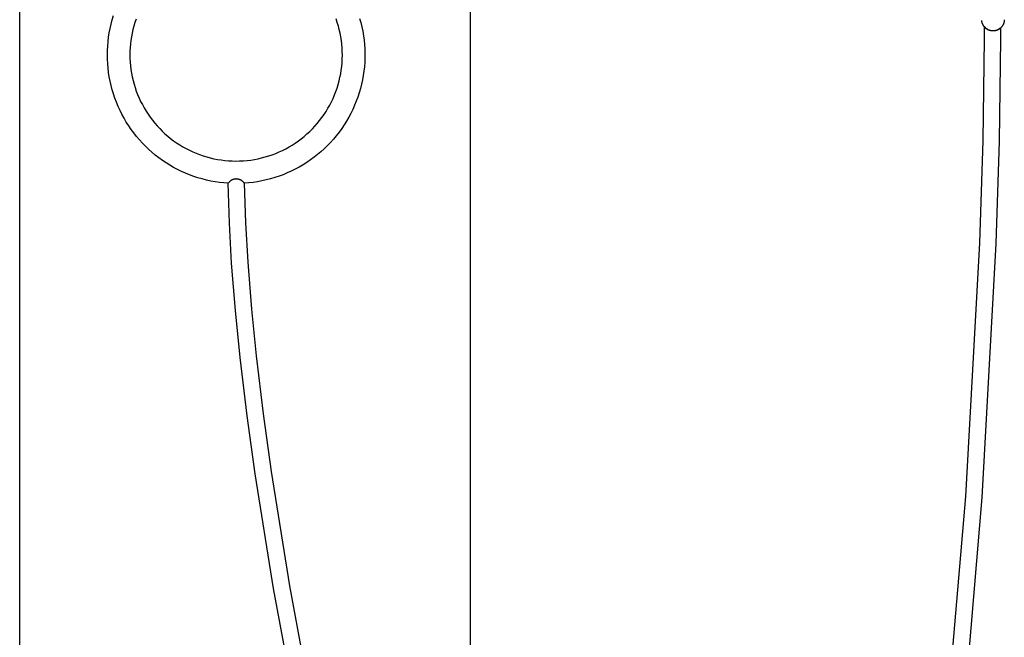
# Model space of a CAD drawing. Header units: millimetres. Extents: x 5000 to 6232, y 0 to 1346.
# Tile 7 of 11: x 5720 to 5781, y 1169 to 1207. Entities that reach past the tile are written whole.
import ezdxf

# ---------------------------------------------------------------- set-up
doc = ezdxf.new("R2010")
doc.units = ezdxf.units.MM
doc.layers.add('Make2D$Sichtbar$Kurven', color=18, linetype='Continuous', true_color=0x000000)

msp = doc.modelspace()

# ---------------------------------------------------------------- linework, layer by layer
at = {"layer": 'Make2D$Sichtbar$Kurven', "color": 18, "lineweight": -3, "true_color": 0x000000}
for p, q in [((5720.012, 723.54), (5720.012, 1223.54)), ((5748.012, 1223.54), (5748.012, 1126.468)), ((5725.764, 1206.886), (5725.843, 1207.15)), ((5725.633, 1206.352), (5725.694, 1206.62)), ((5725.694, 1206.62), (5725.764, 1206.886)), ((5727.109, 1206.499), (5727.052, 1206.28)), ((5727.174, 1206.715), (5727.109, 1206.499)), ((5727.246, 1206.929), (5727.174, 1206.715)), ((5739.747, 1206.725), (5739.673, 1206.943)), ((5739.814, 1206.505), (5739.747, 1206.725)), ((5739.872, 1206.282), (5739.814, 1206.505)), ((5741.133, 1206.983), (5741.207, 1206.717)), ((5741.207, 1206.717), (5741.271, 1206.448)), ((5779.796, 1206.834), (5779.794, 1206.858)), ((5779.799, 1206.81), (5779.796, 1206.834)), ((5779.803, 1206.786), (5779.799, 1206.81)), ((5779.807, 1206.762), (5779.803, 1206.786)), ((5779.812, 1206.738), (5779.807, 1206.762)), ((5779.818, 1206.715), (5779.812, 1206.738)), ((5779.825, 1206.691), (5779.818, 1206.715)), ((5779.833, 1206.668), (5779.825, 1206.691)), ((5779.841, 1206.646), (5779.833, 1206.668)), ((5779.85, 1206.623), (5779.841, 1206.646)), ((5779.86, 1206.601), (5779.85, 1206.623)), ((5779.871, 1206.579), (5779.86, 1206.601)), ((5779.882, 1206.558), (5779.871, 1206.579)), ((5779.894, 1206.537), (5779.882, 1206.558)), ((5779.907, 1206.517), (5779.894, 1206.537)), ((5779.921, 1206.496), (5779.907, 1206.517)), ((5779.935, 1206.477), (5779.921, 1206.496)), ((5781.075, 1206.511), (5781.062, 1206.491)), ((5781.088, 1206.531), (5781.075, 1206.511)), ((5781.101, 1206.552), (5781.088, 1206.531)), ((5781.113, 1206.573), (5781.101, 1206.552)), ((5781.123, 1206.595), (5781.113, 1206.573)), ((5781.134, 1206.617), (5781.123, 1206.595)), ((5781.143, 1206.639), (5781.134, 1206.617)), ((5781.152, 1206.662), (5781.143, 1206.639)), ((5781.16, 1206.685), (5781.152, 1206.662)), ((5781.167, 1206.708), (5781.16, 1206.685)), ((5781.173, 1206.731), (5781.167, 1206.708)), ((5781.178, 1206.755), (5781.173, 1206.731)), ((5781.183, 1206.779), (5781.178, 1206.755)), ((5781.187, 1206.803), (5781.183, 1206.779)), ((5781.189, 1206.827), (5781.187, 1206.803)), ((5781.192, 1206.851), (5781.189, 1206.827)), ((5781.193, 1206.875), (5781.192, 1206.851)), ((5781.193, 1206.899), (5781.193, 1206.875)), ((5725.538, 1205.81), (5725.581, 1206.082)), ((5725.581, 1206.082), (5725.633, 1206.352)), ((5727.002, 1206.059), (5726.959, 1205.837)), ((5727.052, 1206.28), (5727.002, 1206.059)), ((5739.923, 1206.058), (5739.872, 1206.282)), ((5739.966, 1205.832), (5739.923, 1206.058)), ((5741.271, 1206.448), (5741.326, 1206.178)), ((5741.326, 1206.178), (5741.372, 1205.905)), ((5741.372, 1205.905), (5741.409, 1205.631)), ((5779.95, 1206.458), (5779.935, 1206.477)), ((5779.966, 1206.439), (5779.95, 1206.458)), ((5779.975, 1206.45), (5779.961, 1206.468)), ((5779.962, 1205.709), (5779.962, 1206.468)), ((5779.982, 1206.421), (5779.966, 1206.439)), ((5779.989, 1206.433), (5779.975, 1206.45)), ((5779.999, 1206.404), (5779.982, 1206.421)), ((5780.003, 1206.416), (5779.989, 1206.433)), ((5780.016, 1206.387), (5779.999, 1206.404)), ((5780.019, 1206.399), (5780.003, 1206.416)), ((5780.034, 1206.371), (5780.016, 1206.387)), ((5780.035, 1206.384), (5780.019, 1206.399)), ((5780.053, 1206.355), (5780.034, 1206.371)), ((5780.051, 1206.368), (5780.035, 1206.384)), ((5780.068, 1206.354), (5780.051, 1206.368)), ((5780.072, 1206.34), (5780.053, 1206.355)), ((5780.085, 1206.339), (5780.068, 1206.354)), ((5780.092, 1206.326), (5780.072, 1206.34)), ((5780.103, 1206.326), (5780.085, 1206.339)), ((5780.112, 1206.313), (5780.092, 1206.326)), ((5780.122, 1206.313), (5780.103, 1206.326)), ((5780.132, 1206.3), (5780.112, 1206.313)), ((5780.141, 1206.301), (5780.122, 1206.313)), ((5780.153, 1206.288), (5780.132, 1206.3)), ((5780.16, 1206.289), (5780.141, 1206.301)), ((5780.175, 1206.276), (5780.153, 1206.288)), ((5780.179, 1206.278), (5780.16, 1206.289)), ((5780.197, 1206.266), (5780.175, 1206.276)), ((5780.199, 1206.268), (5780.179, 1206.278)), ((5780.219, 1206.256), (5780.197, 1206.266)), ((5780.22, 1206.258), (5780.199, 1206.268)), ((5780.241, 1206.247), (5780.219, 1206.256)), ((5780.24, 1206.25), (5780.22, 1206.258)), ((5780.261, 1206.241), (5780.24, 1206.25)), ((5780.264, 1206.238), (5780.241, 1206.247)), ((5780.282, 1206.234), (5780.261, 1206.241)), ((5780.287, 1206.231), (5780.264, 1206.238)), ((5780.304, 1206.227), (5780.282, 1206.234)), ((5780.31, 1206.224), (5780.287, 1206.231)), ((5780.325, 1206.221), (5780.304, 1206.227)), ((5780.334, 1206.218), (5780.31, 1206.224)), ((5780.347, 1206.216), (5780.325, 1206.221)), ((5780.357, 1206.213), (5780.334, 1206.218)), ((5780.369, 1206.212), (5780.347, 1206.216)), ((5780.381, 1206.209), (5780.357, 1206.213)), ((5780.391, 1206.208), (5780.369, 1206.212)), ((5780.405, 1206.205), (5780.381, 1206.209)), ((5780.414, 1206.205), (5780.391, 1206.208)), ((5780.429, 1206.202), (5780.405, 1206.205)), ((5780.436, 1206.203), (5780.414, 1206.205)), ((5780.453, 1206.201), (5780.429, 1206.202)), ((5780.458, 1206.202), (5780.436, 1206.203)), ((5780.478, 1206.2), (5780.453, 1206.201)), ((5780.481, 1206.201), (5780.458, 1206.202)), ((5780.502, 1206.2), (5780.478, 1206.2)), ((5780.503, 1206.201), (5780.481, 1206.201)), ((5780.526, 1206.2), (5780.502, 1206.2)), ((5780.526, 1206.202), (5780.503, 1206.201)), ((5780.548, 1206.204), (5780.526, 1206.202)), ((5780.55, 1206.202), (5780.526, 1206.2)), ((5780.57, 1206.206), (5780.548, 1206.204)), ((5780.574, 1206.204), (5780.55, 1206.202)), ((5780.592, 1206.209), (5780.57, 1206.206)), ((5780.599, 1206.208), (5780.574, 1206.204)), ((5780.615, 1206.213), (5780.592, 1206.209)), ((5780.622, 1206.212), (5780.599, 1206.208)), ((5780.636, 1206.218), (5780.615, 1206.213)), ((5780.646, 1206.216), (5780.622, 1206.212)), ((5780.658, 1206.224), (5780.636, 1206.218)), ((5780.67, 1206.222), (5780.646, 1206.216)), ((5780.68, 1206.23), (5780.658, 1206.224)), ((5780.693, 1206.229), (5780.67, 1206.222)), ((5780.701, 1206.237), (5780.68, 1206.23)), ((5780.716, 1206.236), (5780.693, 1206.229)), ((5780.722, 1206.245), (5780.701, 1206.237)), ((5780.739, 1206.244), (5780.716, 1206.236)), ((5780.743, 1206.253), (5780.722, 1206.245)), ((5780.762, 1206.253), (5780.739, 1206.244)), ((5780.763, 1206.262), (5780.743, 1206.253)), ((5780.784, 1206.263), (5780.762, 1206.253)), ((5780.784, 1206.272), (5780.763, 1206.262)), ((5780.803, 1206.282), (5780.784, 1206.272)), ((5780.806, 1206.273), (5780.784, 1206.263)), ((5780.823, 1206.294), (5780.803, 1206.282)), ((5780.827, 1206.284), (5780.806, 1206.273)), ((5780.842, 1206.305), (5780.823, 1206.294)), ((5780.848, 1206.296), (5780.827, 1206.284)), ((5780.861, 1206.318), (5780.842, 1206.305)), ((5780.869, 1206.309), (5780.848, 1206.296)), ((5780.879, 1206.331), (5780.861, 1206.318)), ((5780.889, 1206.322), (5780.869, 1206.309)), ((5780.897, 1206.345), (5780.879, 1206.331)), ((5780.909, 1206.336), (5780.889, 1206.322)), ((5780.914, 1206.359), (5780.897, 1206.345)), ((5780.928, 1206.351), (5780.909, 1206.336)), ((5780.93, 1206.374), (5780.914, 1206.359)), ((5780.947, 1206.366), (5780.928, 1206.351)), ((5780.947, 1206.39), (5780.93, 1206.374)), ((5780.962, 1206.406), (5780.947, 1206.39)), ((5780.965, 1206.382), (5780.947, 1206.366)), ((5780.962, 1206.406), (5780.962, 1205.709)), ((5780.983, 1206.399), (5780.965, 1206.382)), ((5781, 1206.416), (5780.983, 1206.399)), ((5781.016, 1206.434), (5781, 1206.416)), ((5781.032, 1206.453), (5781.016, 1206.434)), ((5781.047, 1206.471), (5781.032, 1206.453)), ((5781.062, 1206.491), (5781.047, 1206.471)), ((5725.481, 1205.262), (5725.505, 1205.537)), ((5725.505, 1205.537), (5725.538, 1205.81)), ((5726.897, 1205.389), (5726.878, 1205.164)), ((5726.924, 1205.614), (5726.897, 1205.389)), ((5726.959, 1205.837), (5726.924, 1205.614)), ((5740.001, 1205.604), (5739.966, 1205.832)), ((5740.028, 1205.376), (5740.001, 1205.604)), ((5740.047, 1205.147), (5740.028, 1205.376)), ((5741.409, 1205.631), (5741.436, 1205.357)), ((5741.436, 1205.357), (5741.453, 1205.081)), ((5779.878, 1199.38), (5779.962, 1205.709)), ((5780.962, 1205.709), (5780.878, 1199.355)), ((5725.462, 1204.712), (5725.467, 1204.988)), ((5725.467, 1204.438), (5725.462, 1204.712)), ((5725.467, 1204.988), (5725.481, 1205.262)), ((5726.866, 1204.938), (5726.862, 1204.712)), ((5726.862, 1204.712), (5726.866, 1204.482)), ((5726.878, 1205.164), (5726.866, 1204.938)), ((5740.059, 1204.917), (5740.047, 1205.147)), ((5740.057, 1204.457), (5740.062, 1204.687)), ((5740.062, 1204.687), (5740.059, 1204.917)), ((5741.453, 1205.081), (5741.461, 1204.805)), ((5741.461, 1204.805), (5741.46, 1204.529)), ((5725.481, 1204.164), (5725.467, 1204.438)), ((5725.504, 1203.891), (5725.481, 1204.164)), ((5726.866, 1204.482), (5726.878, 1204.253)), ((5726.878, 1204.253), (5726.898, 1204.023)), ((5740.023, 1203.998), (5740.044, 1204.227)), ((5740.044, 1204.227), (5740.057, 1204.457)), ((5741.448, 1204.253), (5741.428, 1203.977)), ((5741.46, 1204.529), (5741.448, 1204.253)), ((5725.537, 1203.618), (5725.504, 1203.891)), ((5725.579, 1203.347), (5725.537, 1203.618)), ((5726.898, 1204.023), (5726.926, 1203.795)), ((5726.926, 1203.795), (5726.962, 1203.568)), ((5726.962, 1203.568), (5727.006, 1203.342)), ((5739.912, 1203.317), (5739.957, 1203.543)), ((5739.957, 1203.543), (5739.994, 1203.77)), ((5739.994, 1203.77), (5740.023, 1203.998)), ((5741.398, 1203.703), (5741.358, 1203.429)), ((5741.428, 1203.977), (5741.398, 1203.703)), ((5725.631, 1203.077), (5725.579, 1203.347)), ((5725.692, 1202.81), (5725.631, 1203.077)), ((5727.006, 1203.342), (5727.058, 1203.118)), ((5727.058, 1203.118), (5727.117, 1202.895)), ((5727.117, 1202.895), (5727.184, 1202.675)), ((5739.732, 1202.651), (5739.8, 1202.871)), ((5739.8, 1202.871), (5739.86, 1203.093)), ((5739.86, 1203.093), (5739.912, 1203.317)), ((5741.251, 1202.888), (5741.183, 1202.62)), ((5741.309, 1203.157), (5741.251, 1202.888)), ((5741.358, 1203.429), (5741.309, 1203.157)), ((5725.761, 1202.544), (5725.692, 1202.81)), ((5725.84, 1202.281), (5725.761, 1202.544)), ((5725.928, 1202.021), (5725.84, 1202.281)), ((5727.184, 1202.675), (5727.259, 1202.458)), ((5727.259, 1202.458), (5727.342, 1202.243)), ((5727.342, 1202.243), (5727.431, 1202.031)), ((5739.482, 1202.008), (5739.573, 1202.219)), ((5739.573, 1202.219), (5739.656, 1202.434)), ((5739.656, 1202.434), (5739.732, 1202.651)), ((5741.106, 1202.354), (5741.02, 1202.092)), ((5741.183, 1202.62), (5741.106, 1202.354)), ((5726.025, 1201.765), (5725.928, 1202.021)), ((5726.13, 1201.511), (5726.025, 1201.765)), ((5727.431, 1202.031), (5727.528, 1201.823)), ((5727.528, 1201.823), (5727.633, 1201.618)), ((5727.633, 1201.618), (5727.744, 1201.416)), ((5739.279, 1201.595), (5739.384, 1201.8)), ((5739.384, 1201.8), (5739.482, 1202.008)), ((5740.925, 1201.833), (5740.822, 1201.577)), ((5741.02, 1202.092), (5740.925, 1201.833)), ((5726.245, 1201.262), (5726.13, 1201.511)), ((5726.367, 1201.016), (5726.245, 1201.262)), ((5726.498, 1200.775), (5726.367, 1201.016)), ((5727.744, 1201.416), (5727.863, 1201.219)), ((5727.863, 1201.219), (5727.988, 1201.026)), ((5727.988, 1201.026), (5728.12, 1200.837)), ((5738.789, 1200.817), (5738.922, 1201.005)), ((5738.922, 1201.005), (5739.048, 1201.197)), ((5739.048, 1201.197), (5739.167, 1201.394)), ((5739.167, 1201.394), (5739.279, 1201.595)), ((5740.588, 1201.076), (5740.458, 1200.833)), ((5740.709, 1201.324), (5740.588, 1201.076)), ((5740.822, 1201.577), (5740.709, 1201.324)), ((5726.637, 1200.539), (5726.498, 1200.775)), ((5726.784, 1200.307), (5726.637, 1200.539)), ((5728.12, 1200.837), (5728.258, 1200.653)), ((5728.258, 1200.653), (5728.403, 1200.475)), ((5728.403, 1200.475), (5728.553, 1200.301)), ((5738.353, 1200.282), (5738.505, 1200.455)), ((5738.505, 1200.455), (5738.65, 1200.633)), ((5738.65, 1200.633), (5738.789, 1200.817)), ((5740.32, 1200.593), (5740.173, 1200.359)), ((5740.458, 1200.833), (5740.32, 1200.593)), ((5726.939, 1200.08), (5726.784, 1200.307)), ((5727.102, 1199.859), (5726.939, 1200.08)), ((5727.272, 1199.644), (5727.102, 1199.859)), ((5728.553, 1200.301), (5728.71, 1200.132)), ((5728.71, 1200.132), (5728.873, 1199.969)), ((5728.873, 1199.969), (5729.041, 1199.812)), ((5729.041, 1199.812), (5729.214, 1199.661)), ((5737.69, 1199.645), (5737.864, 1199.795)), ((5737.864, 1199.795), (5738.033, 1199.952)), ((5738.033, 1199.952), (5738.196, 1200.114)), ((5738.196, 1200.114), (5738.353, 1200.282)), ((5739.857, 1199.906), (5739.687, 1199.688)), ((5740.019, 1200.13), (5739.857, 1199.906)), ((5740.173, 1200.359), (5740.019, 1200.13)), ((5727.45, 1199.435), (5727.272, 1199.644)), ((5727.634, 1199.232), (5727.45, 1199.435)), ((5727.826, 1199.035), (5727.634, 1199.232)), ((5729.214, 1199.661), (5729.393, 1199.516)), ((5729.393, 1199.516), (5729.576, 1199.378)), ((5729.576, 1199.378), (5729.765, 1199.245)), ((5729.765, 1199.245), (5729.958, 1199.12)), ((5736.945, 1199.106), (5737.138, 1199.231)), ((5737.138, 1199.231), (5737.327, 1199.363)), ((5737.327, 1199.363), (5737.511, 1199.501)), ((5737.511, 1199.501), (5737.69, 1199.645)), ((5739.326, 1199.271), (5739.135, 1199.072)), ((5739.51, 1199.477), (5739.326, 1199.271)), ((5739.687, 1199.688), (5739.51, 1199.477)), ((5779.67, 1193.028), (5779.878, 1199.38)), ((5780.878, 1199.355), (5780.669, 1192.987)), ((5728.024, 1198.845), (5727.826, 1199.035)), ((5728.228, 1198.662), (5728.024, 1198.845)), ((5728.439, 1198.486), (5728.228, 1198.662)), ((5729.958, 1199.12), (5730.155, 1199.001)), ((5730.155, 1199.001), (5730.356, 1198.889)), ((5730.356, 1198.889), (5730.561, 1198.785)), ((5730.561, 1198.785), (5730.769, 1198.687)), ((5730.769, 1198.687), (5730.981, 1198.597)), ((5730.981, 1198.597), (5731.195, 1198.514)), ((5735.704, 1198.505), (5735.919, 1198.587)), ((5735.919, 1198.587), (5736.131, 1198.677)), ((5736.131, 1198.677), (5736.34, 1198.773)), ((5736.34, 1198.773), (5736.546, 1198.877)), ((5736.546, 1198.877), (5736.747, 1198.988)), ((5736.747, 1198.988), (5736.945, 1199.106)), ((5738.732, 1198.694), (5738.521, 1198.515)), ((5738.936, 1198.879), (5738.732, 1198.694)), ((5739.135, 1199.072), (5738.936, 1198.879)), ((5728.655, 1198.317), (5728.439, 1198.486)), ((5728.878, 1198.156), (5728.655, 1198.317)), ((5729.105, 1198.003), (5728.878, 1198.156)), ((5729.338, 1197.858), (5729.105, 1198.003)), ((5731.195, 1198.514), (5731.413, 1198.439)), ((5731.413, 1198.439), (5731.633, 1198.371)), ((5731.633, 1198.371), (5731.855, 1198.311)), ((5731.855, 1198.311), (5732.079, 1198.259)), ((5732.079, 1198.259), (5732.305, 1198.215)), ((5732.305, 1198.215), (5732.532, 1198.179)), ((5732.532, 1198.179), (5732.76, 1198.15)), ((5732.76, 1198.15), (5732.989, 1198.13)), ((5732.989, 1198.13), (5733.219, 1198.117)), ((5733.219, 1198.117), (5733.449, 1198.113)), ((5733.449, 1198.113), (5733.679, 1198.116)), ((5733.679, 1198.116), (5733.909, 1198.128)), ((5733.909, 1198.128), (5734.138, 1198.147)), ((5734.138, 1198.147), (5734.367, 1198.175)), ((5734.367, 1198.175), (5734.594, 1198.211)), ((5734.594, 1198.211), (5734.82, 1198.254)), ((5734.82, 1198.254), (5735.044, 1198.305)), ((5735.044, 1198.305), (5735.267, 1198.364)), ((5735.267, 1198.364), (5735.487, 1198.431)), ((5735.487, 1198.431), (5735.704, 1198.505)), ((5737.853, 1198.025), (5737.62, 1197.878)), ((5738.081, 1198.181), (5737.853, 1198.025)), ((5738.304, 1198.344), (5738.081, 1198.181)), ((5738.521, 1198.515), (5738.304, 1198.344)), ((5729.575, 1197.72), (5729.338, 1197.858)), ((5729.817, 1197.591), (5729.575, 1197.72)), ((5730.064, 1197.47), (5729.817, 1197.591)), ((5730.314, 1197.358), (5730.064, 1197.47)), ((5730.568, 1197.254), (5730.314, 1197.358)), ((5736.639, 1197.371), (5736.384, 1197.265)), ((5736.891, 1197.485), (5736.639, 1197.371)), ((5737.138, 1197.607), (5736.891, 1197.485)), ((5737.381, 1197.738), (5737.138, 1197.607)), ((5737.62, 1197.878), (5737.381, 1197.738)), ((5730.826, 1197.159), (5730.568, 1197.254)), ((5731.086, 1197.073), (5730.826, 1197.159)), ((5731.35, 1196.996), (5731.086, 1197.073)), ((5731.616, 1196.928), (5731.35, 1196.996)), ((5731.884, 1196.87), (5731.616, 1196.928)), ((5732.154, 1196.82), (5731.884, 1196.87)), ((5732.425, 1196.78), (5732.154, 1196.82)), ((5732.698, 1196.749), (5732.425, 1196.78)), ((5732.971, 1196.728), (5732.698, 1196.749)), ((5732.981, 1196.748), (5732.969, 1196.73)), ((5733.042, 1194.242), (5732.969, 1196.73)), ((5732.969, 1196.729), (5732.972, 1196.728)), ((5732.994, 1196.764), (5732.981, 1196.748)), ((5733.007, 1196.781), (5732.994, 1196.764)), ((5733.021, 1196.797), (5733.007, 1196.781)), ((5733.035, 1196.812), (5733.021, 1196.797)), ((5733.05, 1196.827), (5733.035, 1196.812)), ((5733.065, 1196.841), (5733.05, 1196.827)), ((5733.081, 1196.855), (5733.065, 1196.841)), ((5733.098, 1196.868), (5733.081, 1196.855)), ((5733.114, 1196.881), (5733.098, 1196.868)), ((5733.132, 1196.893), (5733.114, 1196.881)), ((5733.149, 1196.904), (5733.132, 1196.893)), ((5733.167, 1196.915), (5733.149, 1196.904)), ((5733.186, 1196.925), (5733.167, 1196.915)), ((5733.204, 1196.935), (5733.186, 1196.925)), ((5733.223, 1196.944), (5733.204, 1196.935)), ((5733.243, 1196.952), (5733.223, 1196.944)), ((5733.262, 1196.959), (5733.243, 1196.952)), ((5733.282, 1196.966), (5733.262, 1196.959)), ((5733.303, 1196.973), (5733.282, 1196.966)), ((5733.323, 1196.978), (5733.303, 1196.973)), ((5733.343, 1196.983), (5733.323, 1196.978)), ((5733.364, 1196.987), (5733.343, 1196.983)), ((5733.385, 1196.99), (5733.364, 1196.987)), ((5733.406, 1196.993), (5733.385, 1196.99)), ((5733.427, 1196.994), (5733.406, 1196.993)), ((5733.448, 1196.996), (5733.427, 1196.994)), ((5733.469, 1196.996), (5733.448, 1196.996)), ((5733.49, 1196.996), (5733.469, 1196.996)), ((5733.511, 1196.995), (5733.49, 1196.996)), ((5733.532, 1196.993), (5733.511, 1196.995)), ((5733.553, 1196.99), (5733.532, 1196.993)), ((5733.573, 1196.987), (5733.553, 1196.99)), ((5733.594, 1196.983), (5733.573, 1196.987)), ((5733.614, 1196.978), (5733.594, 1196.983)), ((5733.635, 1196.973), (5733.614, 1196.978)), ((5733.655, 1196.967), (5733.635, 1196.973)), ((5733.675, 1196.96), (5733.655, 1196.967)), ((5733.694, 1196.952), (5733.675, 1196.96)), ((5733.714, 1196.944), (5733.694, 1196.952)), ((5733.733, 1196.935), (5733.714, 1196.944)), ((5733.752, 1196.926), (5733.733, 1196.935)), ((5733.77, 1196.916), (5733.752, 1196.926)), ((5733.788, 1196.905), (5733.77, 1196.916)), ((5733.806, 1196.893), (5733.788, 1196.905)), ((5733.823, 1196.881), (5733.806, 1196.893)), ((5733.84, 1196.869), (5733.823, 1196.881)), ((5733.856, 1196.856), (5733.84, 1196.869)), ((5733.872, 1196.842), (5733.856, 1196.856)), ((5733.888, 1196.827), (5733.872, 1196.842)), ((5733.903, 1196.813), (5733.888, 1196.827)), ((5733.917, 1196.797), (5733.903, 1196.813)), ((5733.931, 1196.781), (5733.917, 1196.797)), ((5733.944, 1196.765), (5733.931, 1196.781)), ((5733.957, 1196.748), (5733.944, 1196.765)), ((5733.969, 1196.731), (5733.957, 1196.748)), ((5733.966, 1196.729), (5733.969, 1196.731)), ((5734.242, 1196.751), (5733.967, 1196.728)), ((5733.969, 1196.731), (5734.041, 1194.276)), ((5734.516, 1196.782), (5734.242, 1196.751)), ((5734.789, 1196.823), (5734.516, 1196.782)), ((5735.061, 1196.874), (5734.789, 1196.823)), ((5735.331, 1196.934), (5735.061, 1196.874)), ((5735.598, 1197.003), (5735.331, 1196.934)), ((5735.863, 1197.081), (5735.598, 1197.003)), ((5736.125, 1197.169), (5735.863, 1197.081)), ((5736.384, 1197.265), (5736.125, 1197.169)), ((5734.041, 1194.276), (5734.181, 1191.826)), ((5733.183, 1191.758), (5733.042, 1194.242)), ((5778.793, 1177.26), (5779.67, 1193.028)), ((5780.669, 1192.987), (5779.79, 1177.191)), ((5734.181, 1191.826), (5734.414, 1188.909)), ((5733.418, 1188.82), (5733.183, 1191.758)), ((5733.712, 1185.895), (5733.418, 1188.82)), ((5734.414, 1188.909), (5734.706, 1186.003)), ((5734.144, 1182.276), (5733.712, 1185.895)), ((5734.706, 1186.003), (5735.136, 1182.403)), ((5734.64, 1178.676), (5734.144, 1182.276)), ((5735.136, 1182.403), (5735.63, 1178.82)), ((5735.781, 1171.544), (5734.64, 1178.676)), ((5735.63, 1178.82), (5736.767, 1171.714)), ((5777.33, 1159.934), (5778.793, 1177.26)), ((5779.79, 1177.191), (5778.325, 1159.835)), ((5736.767, 1171.714), (5738.253, 1163.751)), ((5737.272, 1163.557), (5735.781, 1171.544))]:
    msp.add_line(p, q, dxfattribs=at)

doc.saveas('drawing.dxf')
